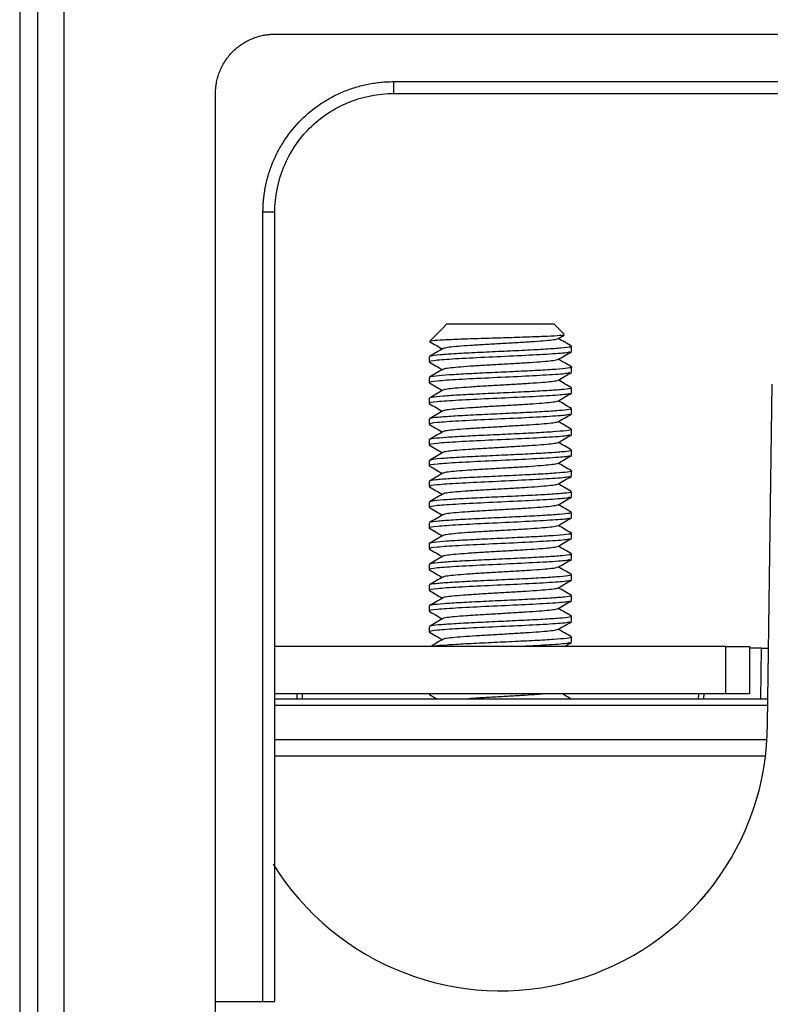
# Model space of a CAD drawing. Header units: millimetres. Extents: x 155400 to 158106, y 111257 to 114783.
# Tile 17 of 152: x 156849 to 156912, y 112154 to 112237. Entities that reach past the tile are written whole.
import ezdxf

# ---------------------------------------------------------------- set-up
doc = ezdxf.new("R2010")
doc.units = ezdxf.units.MM

msp = doc.modelspace()

# ---------------------------------------------------------------- linework, layer by layer
at = {"color": 7, "linetype": 'Continuous', "lineweight": 25}
for p, q in [((156848.574, 112258.256), (156848.574, 112092.756)), ((156850.074, 112258.256), (156850.074, 112092.756)), ((156852.324, 112094.256), (156852.324, 112258.256)), ((156870.074, 112235.506), (156951.473, 112235.506)), ((156880.074, 112231.506), (156943.442, 112231.506)), ((156880.074, 112231.506), (156880.074, 112230.506)), ((156865.074, 112157.682), (156865.074, 112230.506)), ((156880.074, 112230.506), (156943.442, 112230.506)), ((156869.074, 112154.006), (156869.074, 112220.506)), ((156870.074, 112220.506), (156869.074, 112220.506)), ((156870.074, 112154.006), (156870.074, 112220.506)), ((156884.217, 112210.733), (156883.129, 112209.646)), ((156884.58, 112211.097), (156884.217, 112210.733)), ((156884.58, 112211.097), (156885.183, 112211.097)), ((156885.183, 112211.097), (156893.58, 112211.097)), ((156894.462, 112210.215), (156893.58, 112211.097)), ((156883.106, 112209.615), (156883.121, 112209.609)), ((156893.919, 112209.83), (156894.445, 112210.136)), ((156895.08, 112208.765), (156895.08, 112209.2)), ((156883.08, 112208.325), (156883.08, 112207.89)), ((156895.08, 112207.015), (156895.08, 112207.45)), ((156883.08, 112206.575), (156883.08, 112206.14)), ((156895.08, 112205.265), (156895.08, 112205.7)), ((156911.58, 112177.397), (156911.98, 112206.022)), ((156883.08, 112204.825), (156883.08, 112204.39)), ((156895.08, 112203.515), (156895.08, 112203.95)), ((156883.08, 112203.075), (156883.08, 112202.64)), ((156895.08, 112201.765), (156895.08, 112202.2)), ((156883.08, 112201.325), (156883.08, 112200.89)), ((156895.08, 112200.015), (156895.08, 112200.45)), ((156883.08, 112199.575), (156883.08, 112199.14)), ((156895.08, 112198.265), (156895.08, 112198.7)), ((156883.08, 112197.825), (156883.08, 112197.39)), ((156895.08, 112196.515), (156895.08, 112196.95)), ((156883.08, 112196.075), (156883.08, 112195.64)), ((156895.08, 112194.765), (156895.08, 112195.2)), ((156883.08, 112194.325), (156883.08, 112193.89)), ((156895.08, 112193.015), (156895.08, 112193.45)), ((156883.08, 112192.575), (156883.08, 112192.14)), ((156895.08, 112191.265), (156895.08, 112191.7)), ((156883.08, 112190.825), (156883.08, 112190.39)), ((156895.08, 112189.515), (156895.08, 112189.95)), ((156883.08, 112189.075), (156883.08, 112188.64)), ((156895.08, 112187.765), (156895.08, 112188.2)), ((156883.08, 112187.325), (156883.08, 112186.89)), ((156895.08, 112186.015), (156895.08, 112186.45)), ((156883.08, 112185.575), (156883.08, 112185.14)), ((156908.081, 112183.906), (156870.081, 112183.906)), ((156895.08, 112184.265), (156895.08, 112184.7)), ((156908.081, 112179.906), (156908.081, 112183.906)), ((156908.081, 112183.906), (156910.081, 112183.906)), ((156910.081, 112183.906), (156910.081, 112179.906)), ((156911.083, 112183.756), (156910.081, 112183.756)), ((156911.024, 112179.506), (156911.083, 112183.756)), ((156911.083, 112183.756), (156911.669, 112183.756)), ((156908.081, 112179.906), (156870.081, 112179.906)), ((156871.958, 112179.506), (156871.951, 112179.906)), ((156883.08, 112179.906), (156883.08, 112179.89)), ((156883.092, 112179.89), (156883.125, 112179.866)), ((156906.21, 112179.906), (156906.203, 112179.506)), ((156910.081, 112179.906), (156908.081, 112179.906)), ((156870.074, 112179.506), (156911.61, 112179.506)), ((156911.602, 112178.945), (156870.074, 112178.945)), ((156870.074, 112176.083), (156911.542, 112176.083)), ((156911.415, 112174.679), (156870.074, 112174.679)), ((156865.074, 112122.006), (156865.074, 112157.682)), ((156865.074, 112154.006), (156869.074, 112154.006)), ((156869.074, 112154.006), (156870.074, 112154.006))]:
    msp.add_line(p, q, dxfattribs=at)
msp.add_arc((156889.08, 112177.397), 22.5, 211.68277, 0, dxfattribs=at)
for centre, major_axis, start_param, end_param in [((156871.061, 112149.829), (-1.415, 81.022), 5.08698, 5.092291), ((156907.099, 112149.829), (1.415, 81.022), 1.190894, 1.196205)]:
    msp.add_ellipse(centre, major_axis=major_axis, ratio=0.024681, start_param=start_param, end_param=end_param, dxfattribs=at)
for points, knots in [([(156865.074, 112230.506), (156865.075, 112230.572), (156865.076, 112230.703), (156865.088, 112230.899), (156865.107, 112231.094), (156865.134, 112231.289), (156865.186, 112231.578), (156865.282, 112231.96), (156865.447, 112232.423), (156865.657, 112232.867), (156865.994, 112233.429), (156866.516, 112234.065), (156867.152, 112234.586), (156867.713, 112234.923), (156868.158, 112235.133), (156868.62, 112235.299), (156869.044, 112235.405), (156869.421, 112235.467), (156869.747, 112235.5), (156869.965, 112235.504), (156870.074, 112235.506)], [0, 0, 0, 0, 0.025042, 0.050031, 0.075006, 0.100007, 0.125071, 0.18755, 0.2501, 0.31258, 0.375129, 0.500007, 0.624885, 0.687364, 0.749914, 0.812393, 0.874943, 0.916643, 0.958269, 1, 1, 1, 1]), ([(156869.074, 112220.506), (156869.075, 112220.609), (156869.077, 112220.815), (156869.09, 112221.124), (156869.112, 112221.431), (156869.142, 112221.738), (156869.181, 112222.044), (156869.228, 112222.349), (156869.331, 112222.905), (156869.531, 112223.705), (156869.895, 112224.722), (156870.357, 112225.7), (156871.098, 112226.936), (156872.246, 112228.335), (156873.645, 112229.483), (156874.88, 112230.223), (156875.858, 112230.685), (156876.876, 112231.05), (156877.75, 112231.269), (156878.46, 112231.392), (156878.995, 112231.458), (156879.534, 112231.499), (156879.894, 112231.504), (156880.074, 112231.506)], [0, 0, 0, 0, 0.017899, 0.035764, 0.053609, 0.071449, 0.089296, 0.107167, 0.125073, 0.187571, 0.250101, 0.312598, 0.375128, 0.500004, 0.62488, 0.687378, 0.749907, 0.812405, 0.874935, 0.906233, 0.937459, 0.96869, 1, 1, 1, 1]), ([(156870.074, 112220.506), (156870.074, 112221.815), (156870.334, 112223.124), (156871.336, 112225.543), (156872.078, 112226.652), (156873.929, 112228.503), (156875.038, 112229.244), (156877.457, 112230.246), (156878.765, 112230.506), (156880.074, 112230.506)], [0, 0, 0, 0, 0.25, 0.25, 0.5, 0.5, 0.75, 0.75, 1, 1, 1, 1]), ([(156883.102, 112209.617), (156883.292, 112209.507), (156883.656, 112209.295), (156884.021, 112209.084), (156884.195, 112208.982)], [0, 0, 0, 0, 0.520862, 1, 1, 1, 1]), ([(156894.429, 112210.163), (156894.437, 112210.157), (156894.47, 112210.132), (156893.913, 112210.085), (156892.799, 112210.027), (156891.205, 112209.968), (156889.348, 112209.909), (156887.423, 112209.851), (156885.635, 112209.791), (156884.216, 112209.733), (156883.293, 112209.676), (156883.196, 112209.641), (156883.151, 112209.624)], [0, 0, 0, 0, 0.031297, 0.136544, 0.242383, 0.350036, 0.458011, 0.568073, 0.678326, 0.790649, 0.903297, 1, 1, 1, 1]), ([(156893.877, 112209.83), (156893.872, 112209.821), (156893.854, 112209.786), (156893.45, 112209.724), (156892.7, 112209.651), (156891.661, 112209.572), (156890.432, 112209.499), (156889.104, 112209.421), (156887.772, 112209.345), (156886.54, 112209.269), (156885.491, 112209.192), (156884.731, 112209.118), (156884.321, 112209.056), (156884.296, 112209.023), (156884.29, 112209.014)], [0, 0, 0, 0, 0.034019, 0.12792, 0.220673, 0.314701, 0.407492, 0.501334, 0.594566, 0.687912, 0.78169, 0.874528, 0.968547, 1, 1, 1, 1]), ([(156895.068, 112209.218), (156894.877, 112209.328), (156894.51, 112209.541), (156894.142, 112209.755), (156893.965, 112209.857)], [0, 0, 0, 0, 0.5182, 1, 1, 1, 1]), ([(156884.25, 112209.014), (156884.06, 112208.904), (156883.68, 112208.683), (156883.299, 112208.462), (156883.108, 112208.352)], [0, 0, 0, 0, 0.499752, 1, 1, 1, 1]), ([(156894.999, 112209.2), (156895.006, 112209.181), (156895.023, 112209.13), (156894.288, 112209.047), (156892.963, 112208.954), (156891.171, 112208.86), (156889.15, 112208.765), (156887.122, 112208.673), (156885.305, 112208.576), (156883.955, 112208.485), (156883.216, 112208.407), (156883.196, 112208.364), (156883.19, 112208.352)], [0, 0, 0, 0, 0.068527, 0.179483, 0.290442, 0.401399, 0.512356, 0.623314, 0.734271, 0.845233, 0.956189, 1, 1, 1, 1]), ([(156894.906, 112208.742), (156894.882, 112208.717), (156894.815, 112208.649), (156893.336, 112208.54), (156890.93, 112208.412), (156888.08, 112208.281), (156885.45, 112208.153), (156883.603, 112208.026), (156883.003, 112207.929), (156883.105, 112207.877), (156883.125, 112207.866)], [0, 0, 0, 0, 0.084668, 0.230971, 0.377656, 0.524894, 0.671406, 0.817733, 0.964611, 1, 1, 1, 1]), ([(156893.876, 112208.08), (156893.87, 112208.07), (156893.848, 112208.035), (156893.435, 112207.973), (156892.677, 112207.899), (156891.632, 112207.82), (156890.399, 112207.747), (156889.07, 112207.669), (156887.739, 112207.593), (156886.51, 112207.517), (156885.467, 112207.44), (156884.716, 112207.366), (156884.313, 112207.304), (156884.292, 112207.271), (156884.287, 112207.263)], [0, 0, 0, 0, 0.036401, 0.130135, 0.222763, 0.316651, 0.409283, 0.503011, 0.596049, 0.689308, 0.78291, 0.875637, 0.969505, 1, 1, 1, 1]), ([(156893.919, 112208.08), (156894.109, 112208.191), (156894.49, 112208.412), (156894.871, 112208.633), (156895.061, 112208.743)], [0, 0, 0, 0, 0.499765, 1, 1, 1, 1]), ([(156895.068, 112207.468), (156894.878, 112207.578), (156894.51, 112207.791), (156894.143, 112208.004), (156893.965, 112208.107)], [0, 0, 0, 0, 0.517788, 1, 1, 1, 1]), ([(156883.102, 112207.867), (156883.292, 112207.757), (156883.656, 112207.545), (156884.02, 112207.334), (156884.195, 112207.232)], [0, 0, 0, 0, 0.520905, 1, 1, 1, 1]), ([(156884.248, 112207.263), (156884.058, 112207.153), (156883.677, 112206.931), (156883.296, 112206.711), (156883.105, 112206.6)], [0, 0, 0, 0, 0.499729, 1, 1, 1, 1]), ([(156895.076, 112207.45), (156895.077, 112207.45), (156895.19, 112207.418), (156894.79, 112207.353), (156893.85, 112207.262), (156892.29, 112207.165), (156890.389, 112207.074), (156888.334, 112206.977), (156886.368, 112206.886), (156884.695, 112206.789), (156883.567, 112206.697), (156883.039, 112206.624), (156883.13, 112206.584), (156883.15, 112206.575)], [0, 0, 0, 0, 0.001372, 0.108884, 0.216401, 0.323912, 0.43143, 0.538941, 0.64646, 0.753971, 0.861489, 0.969001, 1, 1, 1, 1]), ([(156894.906, 112206.992), (156894.882, 112206.967), (156894.815, 112206.899), (156893.336, 112206.79), (156890.93, 112206.662), (156888.08, 112206.531), (156885.45, 112206.403), (156883.603, 112206.276), (156883.003, 112206.179), (156883.105, 112206.127), (156883.125, 112206.116)], [0, 0, 0, 0, 0.084674, 0.230977, 0.377661, 0.524899, 0.671409, 0.817735, 0.964612, 1, 1, 1, 1]), ([(156893.875, 112206.33), (156893.868, 112206.32), (156893.842, 112206.284), (156893.42, 112206.221), (156892.653, 112206.147), (156891.602, 112206.068), (156890.366, 112205.995), (156889.036, 112205.917), (156887.706, 112205.842), (156886.481, 112205.765), (156885.444, 112205.688), (156884.7, 112205.614), (156884.303, 112205.552), (156884.287, 112205.519), (156884.283, 112205.511)], [0, 0, 0, 0, 0.0387215, 0.1321556, 0.224533, 0.3181469, 0.4104937, 0.5039752, 0.5966929, 0.6897328, 0.7830255, 0.8755131, 0.9690979, 1, 1, 1, 1]), ([(156893.919, 112206.33), (156894.109, 112206.441), (156894.49, 112206.662), (156894.871, 112206.883), (156895.061, 112206.993)], [0, 0, 0, 0, 0.499822, 1, 1, 1, 1]), ([(156895.066, 112205.719), (156894.876, 112205.829), (156894.509, 112206.042), (156894.142, 112206.255), (156893.965, 112206.357)], [0, 0, 0, 0, 0.518435, 1, 1, 1, 1]), ([(156884.243, 112205.511), (156884.053, 112205.4), (156883.672, 112205.179), (156883.291, 112204.958), (156883.101, 112204.848)], [0, 0, 0, 0, 0.499721, 1, 1, 1, 1]), ([(156883.102, 112206.117), (156883.292, 112206.007), (156883.656, 112205.795), (156884.02, 112205.584), (156884.195, 112205.482)], [0, 0, 0, 0, 0.520965, 1, 1, 1, 1]), ([(156894.998, 112205.7), (156895.018, 112205.687), (156895.088, 112205.644), (156894.49, 112205.566), (156893.288, 112205.474), (156891.569, 112205.378), (156889.58, 112205.286), (156887.533, 112205.191), (156885.655, 112205.097), (156884.19, 112205.004), (156883.297, 112204.919), (156883.212, 112204.869), (156883.179, 112204.849)], [0, 0, 0, 0, 0.045114, 0.155584, 0.266062, 0.376533, 0.487008, 0.59748, 0.707951, 0.818422, 0.928893, 1, 1, 1, 1]), ([(156894.906, 112205.242), (156894.882, 112205.217), (156894.815, 112205.149), (156893.336, 112205.04), (156890.93, 112204.912), (156888.08, 112204.781), (156885.45, 112204.653), (156883.603, 112204.526), (156883.003, 112204.429), (156883.105, 112204.377), (156883.125, 112204.366)], [0, 0, 0, 0, 0.084681, 0.230983, 0.377666, 0.524903, 0.671412, 0.817737, 0.964614, 1, 1, 1, 1]), ([(156893.919, 112204.58), (156894.109, 112204.691), (156894.49, 112204.912), (156894.871, 112205.133), (156895.061, 112205.243)], [0, 0, 0, 0, 0.499878, 1, 1, 1, 1]), ([(156883.102, 112204.367), (156883.292, 112204.257), (156883.656, 112204.045), (156884.02, 112203.834), (156884.195, 112203.732)], [0, 0, 0, 0, 0.520947, 1, 1, 1, 1]), ([(156895.027, 112203.95), (156895.005, 112203.925), (156894.957, 112203.868), (156894.082, 112203.781), (156892.654, 112203.685), (156890.804, 112203.593), (156888.763, 112203.497), (156886.76, 112203.406), (156885.006, 112203.308), (156883.763, 112203.217), (156883.131, 112203.144), (156883.159, 112203.104), (156883.165, 112203.096)], [0, 0, 0, 0, 0.088745, 0.198911, 0.309077, 0.419247, 0.529413, 0.639585, 0.749751, 0.859924, 0.97009, 1, 1, 1, 1]), ([(156893.875, 112204.58), (156893.866, 112204.569), (156893.836, 112204.532), (156893.404, 112204.469), (156892.629, 112204.395), (156891.573, 112204.316), (156890.332, 112204.243), (156889.002, 112204.164), (156887.673, 112204.09), (156886.452, 112204.013), (156885.421, 112203.936), (156884.685, 112203.862), (156884.295, 112203.8), (156884.282, 112203.767), (156884.279, 112203.759)], [0, 0, 0, 0, 0.04105, 0.13423, 0.226407, 0.319792, 0.411904, 0.505184, 0.597631, 0.690497, 0.783526, 0.875825, 0.969172, 1, 1, 1, 1]), ([(156895.062, 112203.972), (156894.871, 112204.082), (156894.506, 112204.294), (156894.141, 112204.506), (156893.966, 112204.607)], [0, 0, 0, 0, 0.52026, 1, 1, 1, 1]), ([(156894.906, 112203.492), (156894.882, 112203.467), (156894.815, 112203.399), (156893.336, 112203.29), (156890.93, 112203.162), (156888.08, 112203.031), (156885.45, 112202.903), (156883.603, 112202.776), (156883.003, 112202.679), (156883.105, 112202.627), (156883.125, 112202.616)], [0, 0, 0, 0, 0.084688, 0.230989, 0.377671, 0.524907, 0.671415, 0.817739, 0.964615, 1, 1, 1, 1]), ([(156884.24, 112203.759), (156884.05, 112203.648), (156883.669, 112203.427), (156883.288, 112203.206), (156883.097, 112203.096)], [0, 0, 0, 0, 0.499716, 1, 1, 1, 1]), ([(156893.919, 112202.83), (156894.109, 112202.941), (156894.49, 112203.162), (156894.871, 112203.383), (156895.061, 112203.493)], [0, 0, 0, 0, 0.499934, 1, 1, 1, 1]), ([(156894.97, 112202.226), (156895.017, 112202.211), (156895.164, 112202.166), (156894.676, 112202.085), (156893.589, 112201.995), (156891.956, 112201.897), (156890.008, 112201.806), (156887.951, 112201.71), (156886.027, 112201.617), (156884.43, 112201.522), (156883.427, 112201.429), (156882.991, 112201.363), (156883.101, 112201.328), (156883.111, 112201.325)], [0, 0, 0, 0, 0.049238, 0.153704, 0.258178, 0.362645, 0.467119, 0.571585, 0.676058, 0.780525, 0.884994, 0.989461, 1, 1, 1, 1]), ([(156883.102, 112202.617), (156883.292, 112202.507), (156883.656, 112202.295), (156884.02, 112202.084), (156884.195, 112201.982)], [0, 0, 0, 0, 0.520879, 1, 1, 1, 1]), ([(156893.874, 112202.83), (156893.863, 112202.818), (156893.83, 112202.781), (156893.389, 112202.717), (156892.605, 112202.643), (156891.543, 112202.564), (156890.299, 112202.491), (156888.967, 112202.412), (156887.641, 112202.338), (156886.424, 112202.261), (156885.398, 112202.184), (156884.67, 112202.11), (156884.287, 112202.048), (156884.278, 112202.015), (156884.276, 112202.007)], [0, 0, 0, 0, 0.043377, 0.136319, 0.228316, 0.32149, 0.413387, 0.506482, 0.598681, 0.691389, 0.784171, 0.876302, 0.969427, 1, 1, 1, 1]), ([(156895.056, 112202.225), (156894.865, 112202.335), (156894.502, 112202.546), (156894.139, 112202.757), (156893.965, 112202.857)], [0, 0, 0, 0, 0.52308, 1, 1, 1, 1]), ([(156894.906, 112201.742), (156894.882, 112201.717), (156894.815, 112201.649), (156893.336, 112201.54), (156890.93, 112201.412), (156888.08, 112201.281), (156885.45, 112201.153), (156883.603, 112201.026), (156883.003, 112200.929), (156883.105, 112200.877), (156883.125, 112200.866)], [0, 0, 0, 0, 0.084695, 0.230995, 0.377676, 0.524911, 0.671419, 0.817742, 0.964616, 1, 1, 1, 1]), ([(156884.237, 112202.007), (156884.047, 112201.897), (156883.666, 112201.675), (156883.285, 112201.455), (156883.094, 112201.344)], [0, 0, 0, 0, 0.499718, 1, 1, 1, 1]), ([(156893.919, 112201.08), (156894.109, 112201.191), (156894.49, 112201.412), (156894.871, 112201.633), (156895.061, 112201.743)], [0, 0, 0, 0, 0.49999, 1, 1, 1, 1]), ([(156883.102, 112200.867), (156883.292, 112200.757), (156883.656, 112200.545), (156884.02, 112200.334), (156884.195, 112200.232)], [0, 0, 0, 0, 0.520774, 1, 1, 1, 1]), ([(156893.874, 112201.08), (156893.862, 112201.068), (156893.823, 112201.03), (156893.372, 112200.965), (156892.581, 112200.891), (156891.513, 112200.812), (156890.266, 112200.739), (156888.933, 112200.66), (156887.608, 112200.586), (156886.395, 112200.509), (156885.375, 112200.432), (156884.655, 112200.358), (156884.279, 112200.297), (156884.275, 112200.263), (156884.274, 112200.255)], [0, 0, 0, 0, 0.045707, 0.138431, 0.230275, 0.323257, 0.414967, 0.507899, 0.599875, 0.692446, 0.785002, 0.876991, 0.969916, 1, 1, 1, 1]), ([(156895.052, 112200.477), (156894.862, 112200.587), (156894.499, 112200.797), (156894.137, 112201.007), (156893.965, 112201.107)], [0, 0, 0, 0, 0.524985, 1, 1, 1, 1]), ([(156894.906, 112199.992), (156894.882, 112199.967), (156894.815, 112199.899), (156893.336, 112199.79), (156890.93, 112199.662), (156888.08, 112199.531), (156885.45, 112199.403), (156883.603, 112199.276), (156883.003, 112199.179), (156883.105, 112199.127), (156883.125, 112199.116)], [0, 0, 0, 0, 0.084702, 0.231001, 0.377681, 0.524915, 0.671422, 0.817744, 0.964618, 1, 1, 1, 1]), ([(156884.235, 112200.256), (156884.044, 112200.145), (156883.664, 112199.924), (156883.283, 112199.703), (156883.093, 112199.593)], [0, 0, 0, 0, 0.499736, 1, 1, 1, 1]), ([(156894.998, 112200.45), (156895.007, 112200.431), (156895.03, 112200.382), (156894.309, 112200.299), (156892.996, 112200.206), (156891.211, 112200.112), (156889.193, 112200.017), (156887.162, 112199.925), (156885.34, 112199.828), (156883.974, 112199.737), (156883.206, 112199.656), (156883.185, 112199.609), (156883.178, 112199.593)], [0, 0, 0, 0, 0.065529, 0.17532, 0.285115, 0.394906, 0.504697, 0.61449, 0.724281, 0.834077, 0.943868, 1, 1, 1, 1]), ([(156893.919, 112199.33), (156894.109, 112199.441), (156894.49, 112199.662), (156894.871, 112199.883), (156895.061, 112199.993)], [0, 0, 0, 0, 0.500046, 1, 1, 1, 1]), ([(156883.102, 112199.117), (156883.291, 112199.007), (156883.656, 112198.795), (156884.02, 112198.584), (156884.195, 112198.482)], [0, 0, 0, 0, 0.52069, 1, 1, 1, 1]), ([(156893.874, 112199.33), (156893.86, 112199.317), (156893.817, 112199.278), (156893.356, 112199.213), (156892.556, 112199.139), (156891.483, 112199.06), (156890.232, 112198.987), (156888.899, 112198.908), (156887.575, 112198.834), (156886.366, 112198.757), (156885.352, 112198.68), (156884.641, 112198.606), (156884.273, 112198.545), (156884.272, 112198.512), (156884.272, 112198.505)], [0, 0, 0, 0, 0.0480776, 0.1406806, 0.232469, 0.325356, 0.4169772, 0.5098391, 0.6016922, 0.6942203, 0.7866451, 0.8785921, 0.9714119, 1, 1, 1, 1]), ([(156895.052, 112198.727), (156894.861, 112198.837), (156894.499, 112199.047), (156894.137, 112199.257), (156893.965, 112199.357)], [0, 0, 0, 0, 0.5256527, 1, 1, 1, 1]), ([(156894.906, 112198.242), (156894.882, 112198.217), (156894.815, 112198.149), (156893.336, 112198.04), (156890.93, 112197.912), (156888.08, 112197.781), (156885.45, 112197.653), (156883.603, 112197.526), (156883.003, 112197.429), (156883.105, 112197.377), (156883.125, 112197.366)], [0, 0, 0, 0, 0.084708, 0.231006, 0.377686, 0.524919, 0.671425, 0.817746, 0.964619, 1, 1, 1, 1]), ([(156884.234, 112198.505), (156884.043, 112198.394), (156883.663, 112198.173), (156883.282, 112197.953), (156883.092, 112197.842)], [0, 0, 0, 0, 0.499765, 1, 1, 1, 1]), ([(156894.982, 112198.728), (156895.021, 112198.719), (156895.197, 112198.679), (156894.823, 112198.605), (156893.871, 112198.514), (156892.327, 112198.417), (156890.43, 112198.326), (156888.376, 112198.229), (156886.406, 112198.138), (156884.725, 112198.041), (156883.584, 112197.949), (156883.045, 112197.875), (156883.132, 112197.834), (156883.153, 112197.825)], [0, 0, 0, 0, 0.029687, 0.133918, 0.238153, 0.342384, 0.446621, 0.550851, 0.655089, 0.759319, 0.863556, 0.967787, 1, 1, 1, 1]), ([(156893.919, 112197.58), (156894.109, 112197.691), (156894.49, 112197.912), (156894.871, 112198.133), (156895.061, 112198.243)], [0, 0, 0, 0, 0.500101, 1, 1, 1, 1]), ([(156883.102, 112197.367), (156883.291, 112197.257), (156883.656, 112197.045), (156884.02, 112196.834), (156884.195, 112196.732)], [0, 0, 0, 0, 0.520688, 1, 1, 1, 1]), ([(156893.875, 112197.58), (156893.858, 112197.566), (156893.811, 112197.527), (156893.34, 112197.461), (156892.532, 112197.387), (156891.453, 112197.308), (156890.199, 112197.235), (156888.865, 112197.156), (156887.542, 112197.082), (156886.338, 112197.005), (156885.33, 112196.929), (156884.627, 112196.854), (156884.268, 112196.794), (156884.27, 112196.762), (156884.27, 112196.755)], [0, 0, 0, 0, 0.050534, 0.143175, 0.235073, 0.328025, 0.419721, 0.512674, 0.604568, 0.697213, 0.789667, 0.881735, 0.97461, 1, 1, 1, 1]), ([(156895.054, 112196.976), (156894.864, 112197.086), (156894.5, 112197.296), (156894.138, 112197.507), (156893.965, 112197.607)], [0, 0, 0, 0, 0.524833, 1, 1, 1, 1]), ([(156894.906, 112196.492), (156894.882, 112196.467), (156894.815, 112196.399), (156893.336, 112196.29), (156890.93, 112196.162), (156888.08, 112196.031), (156885.45, 112195.903), (156883.603, 112195.776), (156883.003, 112195.679), (156883.105, 112195.627), (156883.125, 112195.616)], [0, 0, 0, 0, 0.084715, 0.231012, 0.377691, 0.524923, 0.671428, 0.817748, 0.96462, 1, 1, 1, 1]), ([(156884.235, 112196.755), (156884.045, 112196.645), (156883.664, 112196.424), (156883.284, 112196.204), (156883.094, 112196.094)], [0, 0, 0, 0, 0.499797, 1, 1, 1, 1]), ([(156894.999, 112196.95), (156895.02, 112196.938), (156895.093, 112196.895), (156894.509, 112196.818), (156893.319, 112196.726), (156891.608, 112196.63), (156889.623, 112196.538), (156887.574, 112196.443), (156885.691, 112196.349), (156884.214, 112196.256), (156883.295, 112196.169), (156883.202, 112196.116), (156883.164, 112196.094)], [0, 0, 0, 0, 0.042598, 0.152495, 0.262399, 0.372296, 0.482199, 0.592096, 0.701995, 0.811892, 0.92179, 1, 1, 1, 1]), ([(156893.919, 112195.83), (156894.109, 112195.941), (156894.49, 112196.162), (156894.871, 112196.383), (156895.061, 112196.493)], [0, 0, 0, 0, 0.500157, 1, 1, 1, 1]), ([(156883.102, 112195.617), (156883.291, 112195.507), (156883.656, 112195.295), (156884.02, 112195.084), (156884.195, 112194.982)], [0, 0, 0, 0, 0.520728, 1, 1, 1, 1]), ([(156893.875, 112195.83), (156893.856, 112195.816), (156893.804, 112195.776), (156893.323, 112195.709), (156892.507, 112195.635), (156891.423, 112195.557), (156890.165, 112195.483), (156888.83, 112195.404), (156887.51, 112195.33), (156886.31, 112195.253), (156885.307, 112195.177), (156884.614, 112195.102), (156884.265, 112195.044), (156884.268, 112195.013), (156884.269, 112195.007)], [0, 0, 0, 0, 0.053092, 0.145939, 0.238116, 0.331301, 0.423242, 0.516455, 0.60856, 0.70149, 0.794139, 0.886501, 0.979598, 1, 1, 1, 1]), ([(156895.059, 112195.223), (156894.868, 112195.334), (156894.504, 112195.545), (156894.139, 112195.757), (156893.965, 112195.857)], [0, 0, 0, 0, 0.522954, 1, 1, 1, 1]), ([(156894.906, 112194.742), (156894.882, 112194.717), (156894.815, 112194.649), (156893.336, 112194.54), (156890.93, 112194.412), (156888.08, 112194.281), (156885.45, 112194.153), (156883.603, 112194.026), (156883.003, 112193.929), (156883.105, 112193.877), (156883.125, 112193.866)], [0, 0, 0, 0, 0.084722, 0.231018, 0.377696, 0.524927, 0.671431, 0.817751, 0.964622, 1, 1, 1, 1]), ([(156884.238, 112195.008), (156884.048, 112194.897), (156883.668, 112194.677), (156883.288, 112194.456), (156883.098, 112194.346)], [0, 0, 0, 0, 0.499827, 1, 1, 1, 1]), ([(156895.023, 112195.2), (156895.005, 112195.175), (156894.965, 112195.119), (156894.105, 112195.033), (156892.689, 112194.937), (156890.845, 112194.845), (156888.805, 112194.749), (156886.799, 112194.657), (156885.038, 112194.56), (156883.783, 112194.469), (156883.139, 112194.395), (156883.163, 112194.355), (156883.168, 112194.346)], [0, 0, 0, 0, 0.086487, 0.196677, 0.306867, 0.417059, 0.527249, 0.637444, 0.747634, 0.85783, 0.968019, 1, 1, 1, 1]), ([(156893.919, 112194.08), (156894.109, 112194.191), (156894.49, 112194.412), (156894.871, 112194.633), (156895.061, 112194.743)], [0, 0, 0, 0, 0.5002129, 1, 1, 1, 1]), ([(156883.102, 112193.867), (156883.291, 112193.757), (156883.656, 112193.545), (156884.02, 112193.334), (156884.195, 112193.232)], [0, 0, 0, 0, 0.520675, 1, 1, 1, 1]), ([(156893.876, 112194.08), (156893.855, 112194.065), (156893.798, 112194.024), (156893.306, 112193.958), (156892.482, 112193.883), (156891.393, 112193.805), (156890.132, 112193.731), (156888.796, 112193.652), (156887.477, 112193.579), (156886.282, 112193.501), (156885.285, 112193.425), (156884.603, 112193.35), (156884.262, 112193.293), (156884.266, 112193.265), (156884.267, 112193.261)], [0, 0, 0, 0, 0.055752, 0.148947, 0.241553, 0.335114, 0.427449, 0.521065, 0.613529, 0.706888, 0.799876, 0.892679, 0.986143, 1, 1, 1, 1]), ([(156895.062, 112193.471), (156894.872, 112193.582), (156894.506, 112193.794), (156894.141, 112194.006), (156893.966, 112194.107)], [0, 0, 0, 0, 0.52122, 1, 1, 1, 1]), ([(156894.98, 112193.472), (156895.021, 112193.459), (156895.165, 112193.416), (156894.69, 112193.337), (156893.619, 112193.247), (156891.993, 112193.149), (156890.05, 112193.058), (156887.993, 112192.961), (156886.064, 112192.869), (156884.458, 112192.774), (156883.441, 112192.681), (156882.996, 112192.614), (156883.105, 112192.579), (156883.116, 112192.575)], [0, 0, 0, 0, 0.0431489, 0.1480474, 0.2529531, 0.3578513, 0.4627571, 0.5676555, 0.6725599, 0.7774587, 0.8823602, 0.9872591, 1, 1, 1, 1]), ([(156884.244, 112193.261), (156884.054, 112193.151), (156883.674, 112192.93), (156883.294, 112192.71), (156883.104, 112192.599)], [0, 0, 0, 0, 0.4998254, 1, 1, 1, 1]), ([(156894.906, 112192.992), (156894.882, 112192.967), (156894.815, 112192.899), (156893.336, 112192.79), (156890.93, 112192.662), (156888.08, 112192.531), (156885.45, 112192.403), (156883.603, 112192.276), (156883.003, 112192.179), (156883.105, 112192.127), (156883.125, 112192.116)], [0, 0, 0, 0, 0.084729, 0.231024, 0.377701, 0.524931, 0.671434, 0.817753, 0.964623, 1, 1, 1, 1]), ([(156893.877, 112192.33), (156893.853, 112192.315), (156893.791, 112192.273), (156893.289, 112192.206), (156892.457, 112192.131), (156891.362, 112192.053), (156890.098, 112191.979), (156888.762, 112191.9), (156887.444, 112191.827), (156886.254, 112191.749), (156885.262, 112191.673), (156884.591, 112191.598), (156884.259, 112191.543), (156884.263, 112191.516), (156884.263, 112191.513)], [0, 0, 0, 0, 0.058363, 0.151791, 0.244716, 0.338537, 0.431155, 0.525059, 0.617773, 0.711445, 0.804656, 0.89779, 0.991505, 1, 1, 1, 1]), ([(156893.919, 112192.33), (156894.109, 112192.441), (156894.49, 112192.662), (156894.871, 112192.883), (156895.061, 112192.993)], [0, 0, 0, 0, 0.5002686, 1, 1, 1, 1]), ([(156895.065, 112191.719), (156894.875, 112191.83), (156894.508, 112192.042), (156894.142, 112192.255), (156893.965, 112192.357)], [0, 0, 0, 0, 0.519828, 1, 1, 1, 1]), ([(156883.102, 112192.117), (156883.291, 112192.007), (156883.656, 112191.795), (156884.02, 112191.584), (156884.195, 112191.482)], [0, 0, 0, 0, 0.52052, 1, 1, 1, 1]), ([(156884.248, 112191.513), (156884.058, 112191.403), (156883.678, 112191.182), (156883.298, 112190.962), (156883.108, 112190.851)], [0, 0, 0, 0, 0.499796, 1, 1, 1, 1]), ([(156894.997, 112191.7), (156895.007, 112191.682), (156895.036, 112191.633), (156894.33, 112191.551), (156893.029, 112191.458), (156891.251, 112191.364), (156889.236, 112191.269), (156887.203, 112191.176), (156885.373, 112191.08), (156884, 112190.989), (156883.232, 112190.91), (156883.202, 112190.865), (156883.192, 112190.852)], [0, 0, 0, 0, 0.063899, 0.174816, 0.285736, 0.396653, 0.50757, 0.618488, 0.729405, 0.840326, 0.951243, 1, 1, 1, 1]), ([(156894.906, 112191.242), (156894.882, 112191.217), (156894.815, 112191.149), (156893.336, 112191.04), (156890.93, 112190.912), (156888.08, 112190.781), (156885.45, 112190.653), (156883.603, 112190.526), (156883.003, 112190.429), (156883.105, 112190.377), (156883.125, 112190.366)], [0, 0, 0, 0, 0.084736, 0.23103, 0.377706, 0.524935, 0.671437, 0.817755, 0.964624, 1, 1, 1, 1]), ([(156893.878, 112190.581), (156893.852, 112190.564), (156893.784, 112190.522), (156893.271, 112190.454), (156892.432, 112190.379), (156891.332, 112190.301), (156890.064, 112190.227), (156888.728, 112190.148), (156887.412, 112190.075), (156886.226, 112189.997), (156885.24, 112189.921), (156884.58, 112189.846), (156884.254, 112189.792), (156884.259, 112189.766), (156884.259, 112189.764)], [0, 0, 0, 0, 0.060879, 0.154368, 0.247446, 0.341356, 0.434092, 0.52811, 0.620909, 0.714723, 0.807985, 0.901285, 0.995078, 1, 1, 1, 1]), ([(156893.919, 112190.58), (156894.109, 112190.691), (156894.49, 112190.912), (156894.871, 112191.133), (156895.061, 112191.243)], [0, 0, 0, 0, 0.500324, 1, 1, 1, 1]), ([(156895.067, 112189.968), (156894.877, 112190.078), (156894.51, 112190.291), (156894.142, 112190.505), (156893.965, 112190.607)], [0, 0, 0, 0, 0.518546, 1, 1, 1, 1]), ([(156883.102, 112190.367), (156883.291, 112190.257), (156883.656, 112190.045), (156884.02, 112189.834), (156884.195, 112189.732)], [0, 0, 0, 0, 0.520411, 1, 1, 1, 1]), ([(156884.25, 112189.764), (156884.06, 112189.654), (156883.68, 112189.433), (156883.299, 112189.212), (156883.109, 112189.102)], [0, 0, 0, 0, 0.499763, 1, 1, 1, 1]), ([(156895.02, 112189.969), (156895.042, 112189.963), (156895.199, 112189.927), (156894.83, 112189.857), (156893.899, 112189.766), (156892.363, 112189.669), (156890.472, 112189.578), (156888.419, 112189.481), (156886.445, 112189.39), (156884.755, 112189.293), (156883.602, 112189.201), (156883.051, 112189.126), (156883.135, 112189.085), (156883.155, 112189.075)], [0, 0, 0, 0, 0.017619, 0.122912, 0.228208, 0.333501, 0.4388, 0.544092, 0.649392, 0.754684, 0.859983, 0.965275, 1, 1, 1, 1]), ([(156894.906, 112189.492), (156894.882, 112189.467), (156894.815, 112189.399), (156893.336, 112189.29), (156890.93, 112189.162), (156888.08, 112189.031), (156885.45, 112188.903), (156883.603, 112188.776), (156883.003, 112188.679), (156883.105, 112188.627), (156883.125, 112188.616)], [0, 0, 0, 0, 0.084742, 0.231036, 0.377711, 0.524939, 0.671441, 0.817757, 0.964626, 1, 1, 1, 1]), ([(156893.919, 112188.83), (156894.109, 112188.941), (156894.49, 112189.162), (156894.871, 112189.383), (156895.061, 112189.493)], [0, 0, 0, 0, 0.50038, 1, 1, 1, 1]), ([(156883.102, 112188.617), (156883.291, 112188.507), (156883.656, 112188.295), (156884.02, 112188.084), (156884.195, 112187.982)], [0, 0, 0, 0, 0.520421, 1, 1, 1, 1]), ([(156895.001, 112188.2), (156895.022, 112188.189), (156895.099, 112188.147), (156894.527, 112188.07), (156893.35, 112187.978), (156891.647, 112187.882), (156889.665, 112187.79), (156887.616, 112187.695), (156885.726, 112187.601), (156884.241, 112187.508), (156883.324, 112187.423), (156883.224, 112187.372), (156883.184, 112187.352)], [0, 0, 0, 0, 0.040676, 0.151553, 0.262437, 0.373313, 0.484195, 0.595072, 0.70595, 0.816827, 0.927704, 1, 1, 1, 1]), ([(156893.88, 112188.831), (156893.851, 112188.813), (156893.778, 112188.77), (156893.254, 112188.702), (156892.407, 112188.627), (156891.301, 112188.549), (156890.031, 112188.475), (156888.693, 112188.397), (156887.38, 112188.323), (156886.198, 112188.245), (156885.218, 112188.17), (156884.567, 112188.094), (156884.247, 112188.041), (156884.255, 112188.015), (156884.255, 112188.014)], [0, 0, 0, 0, 0.063273, 0.15663, 0.249676, 0.343479, 0.436149, 0.530088, 0.622785, 0.716547, 0.809673, 0.902947, 0.996625, 1, 1, 1, 1]), ([(156895.068, 112188.217), (156894.878, 112188.328), (156894.51, 112188.541), (156894.143, 112188.754), (156893.965, 112188.857)], [0, 0, 0, 0, 0.517806, 1, 1, 1, 1]), ([(156894.906, 112187.742), (156894.882, 112187.717), (156894.815, 112187.649), (156893.336, 112187.54), (156890.93, 112187.412), (156888.08, 112187.281), (156885.45, 112187.153), (156883.603, 112187.026), (156883.003, 112186.929), (156883.105, 112186.877), (156883.125, 112186.866)], [0, 0, 0, 0, 0.084749, 0.231042, 0.377716, 0.524943, 0.671444, 0.817759, 0.964627, 1, 1, 1, 1]), ([(156884.249, 112188.014), (156884.059, 112187.903), (156883.678, 112187.682), (156883.297, 112187.461), (156883.107, 112187.351)], [0, 0, 0, 0, 0.499736, 1, 1, 1, 1]), ([(156893.919, 112187.08), (156894.109, 112187.191), (156894.49, 112187.412), (156894.871, 112187.633), (156895.061, 112187.743)], [0, 0, 0, 0, 0.500435, 1, 1, 1, 1]), ([(156883.102, 112186.867), (156883.291, 112186.757), (156883.656, 112186.546), (156884.02, 112186.334), (156884.195, 112186.232)], [0, 0, 0, 0, 0.52049, 1, 1, 1, 1]), ([(156895.019, 112186.45), (156895.005, 112186.426), (156894.973, 112186.371), (156894.129, 112186.285), (156892.724, 112186.189), (156890.885, 112186.097), (156888.848, 112186.001), (156886.839, 112185.909), (156885.07, 112185.812), (156883.805, 112185.721), (156883.151, 112185.647), (156883.168, 112185.608), (156883.172, 112185.599)], [0, 0, 0, 0, 0.0844823, 0.1950279, 0.305574, 0.4161216, 0.5266675, 0.6372186, 0.7477639, 0.8583168, 0.9688618, 1, 1, 1, 1]), ([(156893.882, 112187.081), (156893.849, 112187.063), (156893.771, 112187.019), (156893.236, 112186.95), (156892.382, 112186.875), (156891.27, 112186.797), (156889.997, 112186.723), (156888.659, 112186.645), (156887.347, 112186.571), (156886.171, 112186.493), (156885.197, 112186.418), (156884.554, 112186.342), (156884.24, 112186.289), (156884.251, 112186.263), (156884.252, 112186.262)], [0, 0, 0, 0, 0.065555, 0.158624, 0.251485, 0.345026, 0.437478, 0.531181, 0.623625, 0.717177, 0.810016, 0.903109, 0.996514, 1, 1, 1, 1]), ([(156895.067, 112186.468), (156894.877, 112186.579), (156894.509, 112186.791), (156894.142, 112187.005), (156893.965, 112187.107)], [0, 0, 0, 0, 0.518086, 1, 1, 1, 1]), ([(156894.906, 112185.992), (156894.882, 112185.967), (156894.816, 112185.899), (156893.336, 112185.79), (156890.93, 112185.662), (156888.08, 112185.531), (156885.45, 112185.403), (156883.603, 112185.276), (156883.003, 112185.179), (156883.105, 112185.127), (156883.125, 112185.116)], [0, 0, 0, 0, 0.084756, 0.231048, 0.377721, 0.524947, 0.671447, 0.817762, 0.964628, 1, 1, 1, 1]), ([(156884.245, 112186.262), (156884.055, 112186.151), (156883.674, 112185.93), (156883.293, 112185.709), (156883.102, 112185.599)], [0, 0, 0, 0, 0.499722, 1, 1, 1, 1]), ([(156893.919, 112185.33), (156894.109, 112185.441), (156894.49, 112185.662), (156894.871, 112185.883), (156895.061, 112185.993)], [0, 0, 0, 0, 0.5004909, 1, 1, 1, 1]), ([(156883.102, 112185.117), (156883.291, 112185.007), (156883.656, 112184.796), (156884.02, 112184.584), (156884.195, 112184.482)], [0, 0, 0, 0, 0.520501, 1, 1, 1, 1]), ([(156893.884, 112185.331), (156893.848, 112185.312), (156893.764, 112185.268), (156893.218, 112185.199), (156892.356, 112185.123), (156891.24, 112185.045), (156889.963, 112184.972), (156888.625, 112184.893), (156887.315, 112184.819), (156886.143, 112184.741), (156885.176, 112184.666), (156884.541, 112184.59), (156884.233, 112184.537), (156884.248, 112184.51), (156884.248, 112184.509)], [0, 0, 0, 0, 0.067805, 0.160556, 0.253208, 0.346455, 0.438664, 0.5321, 0.624267, 0.717579, 0.810105, 0.902985, 0.996088, 1, 1, 1, 1]), ([(156895.063, 112184.721), (156894.873, 112184.831), (156894.507, 112185.043), (156894.141, 112185.255), (156893.965, 112185.357)], [0, 0, 0, 0, 0.519477, 1, 1, 1, 1]), ([(156884.241, 112184.509), (156884.051, 112184.399), (156883.704, 112184.198), (156883.358, 112183.997), (156883.202, 112183.906)], [0, 0, 0, 0, 0.54945, 1, 1, 1, 1]), ([(156895.035, 112184.7), (156895.049, 112184.695), (156895.155, 112184.66), (156894.693, 112184.589), (156893.651, 112184.498), (156892.03, 112184.401), (156890.091, 112184.31), (156888.038, 112184.213), (156886.09, 112184.122), (156884.529, 112184.026), (156883.594, 112183.955), (156883.435, 112183.915), (156883.401, 112183.906)], [0, 0, 0, 0, 0.0187636, 0.1373001, 0.2558444, 0.3743805, 0.4929252, 0.6114614, 0.7300049, 0.8485416, 0.967082, 1, 1, 1, 1]), ([(156894.906, 112184.242), (156894.882, 112184.217), (156894.818, 112184.149), (156893.32, 112184.04), (156891.738, 112183.953), (156890.787, 112183.908), (156890.751, 112183.906)], [0, 0, 0, 0, 0.221018, 0.602471, 0.984918, 1, 1, 1, 1]), ([(156894.48, 112183.906), (156894.484, 112183.908), (156894.677, 112184.021), (156894.871, 112184.133), (156895.061, 112184.243)], [0, 0, 0, 0, 0.017414, 1, 1, 1, 1]), ([(156883.102, 112179.867), (156883.291, 112179.757), (156883.498, 112179.637), (156883.705, 112179.517), (156883.723, 112179.506)], [0, 0, 0, 0, 0.915512, 1, 1, 1, 1]), ([(156892.696, 112179.906), (156892.55, 112179.893), (156892.121, 112179.855), (156891.139, 112179.789), (156889.863, 112179.716), (156888.524, 112179.637), (156887.331, 112179.57), (156886.669, 112179.525), (156886.388, 112179.506)], [0, 0, 0, 0, 0.098907, 0.290066, 0.479451, 0.671159, 0.860246, 1, 1, 1, 1]), ([(156895.001, 112179.506), (156894.827, 112179.607), (156894.597, 112179.74), (156894.367, 112179.874), (156894.311, 112179.906)], [0, 0, 0, 0, 0.754219, 1, 1, 1, 1]), ([(156905.733, 112162.266), (156905.837, 112162.383), (156906.028, 112162.595), (156906.331, 112162.95), (156906.549, 112163.215), (156906.621, 112163.306), (156906.625, 112163.311)], [0, 0, 0, 0, 0.288255, 0.527339, 0.974971, 1, 1, 1, 1])]:
    msp.add_open_spline(points, degree=3, knots=knots, dxfattribs=at)

doc.saveas('drawing.dxf')
